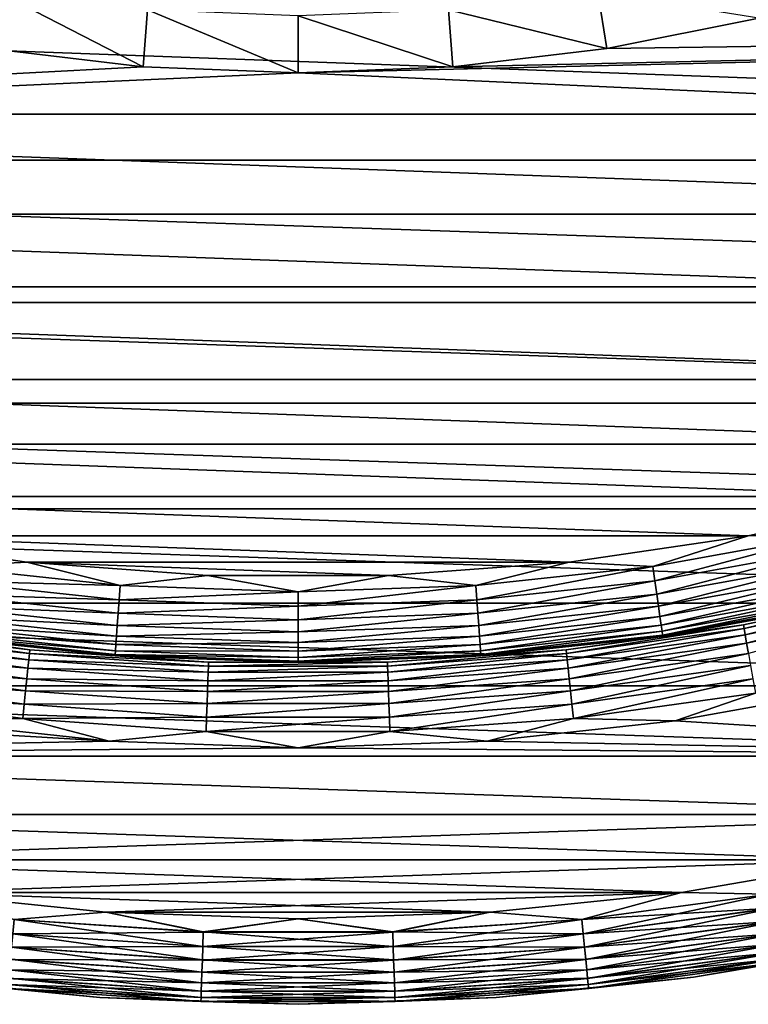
# Model space of a CAD drawing. Header units: metres. Extents: x -17 to 65, y -30 to 30.
# Tile 10 of 256: x -1.6 to 2.6, y -17 to -11.2. Entities that reach past the tile are written whole.
import ezdxf

# ---------------------------------------------------------------- set-up
doc = ezdxf.new("R2010")
doc.units = ezdxf.units.M
doc.layers.add('solid_508461', color=7, linetype='CONTINUOUS')

msp = doc.modelspace()

# ---------------------------------------------------------------- linework, layer by layer
at = {"layer": 'solid_508461'}
for points in [[(-1.754725, -11.078887, 40.923206), (-1.806923, -11.407784, 41.5), (-0.9061, -11.514395, 41.5)], [(-0.880076, -11.182409, 40.923206), (-1.754725, -11.078887, 40.923206), (-0.9061, -11.514395, 41.5)], [(1.754719, -11.078888, 40.923206), (0.880071, -11.182409, 40.923206), (1.806923, -11.407784, 41.5)], [(1.754719, -11.078888, 40.923206), (1.806923, -11.407784, 41.5), (2.6961, -11.230918, 41.5)], [(9.276792, -11.144107, -48.5), (8.438457, -11.791624, -48.5), (-9.276782, -11.144115, -48.5)], [(8.438457, -11.791624, -48.5), (-8.438447, -11.791631, -48.5), (-9.276782, -11.144115, -48.5)], [(-0.880076, -11.182409, 40.923206), (-0.9061, -11.514395, 41.5), (0, -11.55, 41.5)], [(-0.000002, -11.216988, 40.923206), (-0.880076, -11.182409, 40.923206), (0, -11.55, 41.5)], [(0.880071, -11.182409, 40.923206), (-0.000002, -11.216988, 40.923206), (0.9061, -11.514395, 41.5)], [(-0.000002, -11.216988, 40.923206), (0, -11.55, 41.5), (0.9061, -11.514395, 41.5)], [(0.880071, -11.182409, 40.923206), (0.9061, -11.514395, 41.5), (1.806923, -11.407784, 41.5)], [(2.6961, -11.230918, 41.5), (1.806923, -11.407784, 41.5), (12.055623, -11.26552, 41.5)], [(0, -11.55, 41.5), (11.258493, -12.062182, 41.5), (12.055623, -11.26552, 41.5)], [(0.9061, -11.514395, 41.5), (0, -11.55, 41.5), (12.055623, -11.26552, 41.5)], [(1.806923, -11.407784, 41.5), (0.9061, -11.514395, 41.5), (12.055623, -11.26552, 41.5)], [(-0.9061, -11.514395, 41.5), (-1.806923, -11.407784, 41.5), (-11.258415, -12.062255, 41.5)], [(0, -11.55, 41.5), (-0.9061, -11.514395, 41.5), (-11.258415, -12.062255, 41.5)], [(0, -11.55, 41.5), (-11.258415, -12.062255, 41.5), (11.258493, -12.062182, 41.5)], [(8.438457, -11.791624, -48.5), (7.554987, -12.37627, -48.5), (-8.438447, -11.791631, -48.5)], [(7.554987, -12.37627, -48.5), (-7.554977, -12.376277, -48.5), (-8.438447, -11.791631, -48.5)], [(-11.258415, -12.062255, 41.5), (10.408889, -12.802537, 41.5), (11.258493, -12.062182, 41.5)], [(-11.258415, -12.062255, 41.5), (-10.408801, -12.802608, 41.5), (10.408889, -12.802537, 41.5)], [(7.554987, -12.37627, -48.5), (6.631217, -12.894841, -48.5), (-7.554977, -12.376277, -48.5)], [(6.631217, -12.894841, -48.5), (-6.631207, -12.894847, -48.5), (-7.554977, -12.376277, -48.5)], [(-10.408801, -12.802608, 41.5), (9.510897, -13.483057, 41.5), (10.408889, -12.802537, 41.5)], [(-10.408801, -12.802608, 41.5), (-9.510798, -13.483127, 41.5), (9.510897, -13.483057, 41.5)], [(6.631217, -12.894841, -48.5), (5.672134, -13.344544, -48.5), (-6.631207, -12.894847, -48.5)], [(5.672134, -13.344544, -48.5), (-5.672122, -13.344549, -48.5), (-6.631207, -12.894847, -48.5)], [(5.672134, -13.344544, -48.5), (4.682668, -13.723065, -48.5), (-5.672122, -13.344549, -48.5)], [(4.682668, -13.723065, -48.5), (-4.682656, -13.723069, -48.5), (-5.672122, -13.344549, -48.5)], [(-9.510798, -13.483127, 41.5), (8.568712, -14.100607, 41.5), (9.510897, -13.483057, 41.5)], [(-9.510798, -13.483127, 41.5), (-8.568603, -14.100674, 41.5), (8.568712, -14.100607, 41.5)], [(4.682668, -13.723065, -48.5), (3.668225, -14.028333, -48.5), (-4.682656, -13.723069, -48.5)], [(3.668225, -14.028333, -48.5), (-3.668213, -14.028336, -48.5), (-4.682656, -13.723069, -48.5)], [(3.668225, -14.028333, -48.5), (2.6343, -14.258697, -48.5), (-3.668213, -14.028336, -48.5)], [(2.6343, -14.258697, -48.5), (-2.634288, -14.258699, -48.5), (-3.668213, -14.028336, -48.5)], [(3.100652, -14.253469, -48.492405), (2.6343, -14.258697, -48.5), (3.668225, -14.028333, -48.5)], [(-8.568603, -14.100674, 41.5), (7.586634, -14.652402, 41.5), (8.568712, -14.100607, 41.5)], [(-8.568603, -14.100674, 41.5), (-7.586513, -14.652465, 41.5), (7.586634, -14.652402, 41.5)], [(2.6343, -14.258697, -48.5), (1.586203, -14.412975, -48.5), (-2.634288, -14.258699, -48.5)], [(1.586203, -14.412975, -48.5), (-1.58619, -14.412977, -48.5), (-2.634288, -14.258699, -48.5)], [(-2.075922, -14.438352, -48.492405), (-2.634288, -14.258699, -48.5), (-1.58619, -14.412977, -48.5)], [(2.075922, -14.438352, -48.492405), (1.586203, -14.412975, -48.5), (2.6343, -14.258697, -48.5)], [(2.075922, -14.438352, -48.492405), (2.6343, -14.258697, -48.5), (3.100652, -14.253469, -48.492405)], [(2.075922, -14.438352, -48.492405), (3.100652, -14.253469, -48.492405), (2.087914, -14.521762, -48.469818)], [(3.100652, -14.253469, -48.492405), (3.118565, -14.335812, -48.469818), (2.087914, -14.521762, -48.469818)], [(2.087914, -14.521762, -48.469818), (3.118565, -14.335812, -48.469818), (2.099165, -14.600016, -48.432926)], [(3.118565, -14.335812, -48.469818), (3.13537, -14.413064, -48.432926), (2.099165, -14.600016, -48.432926)], [(-2.075922, -14.438352, -48.492405), (-1.040612, -14.549659, -48.492405), (-2.087914, -14.521762, -48.469818)], [(-2.075922, -14.438352, -48.492405), (-1.58619, -14.412977, -48.5), (-1.040612, -14.549659, -48.492405)], [(1.586203, -14.412975, -48.5), (0.529645, -14.490323, -48.5), (-1.58619, -14.412977, -48.5)], [(0.529645, -14.490323, -48.5), (-0.529632, -14.490323, -48.5), (-1.58619, -14.412977, -48.5)], [(-1.040612, -14.549659, -48.492405), (-1.58619, -14.412977, -48.5), (-0.529632, -14.490323, -48.5)], [(1.040612, -14.549659, -48.492405), (0.529645, -14.490323, -48.5), (1.586203, -14.412975, -48.5)], [(1.040612, -14.549659, -48.492405), (1.586203, -14.412975, -48.5), (2.075922, -14.438352, -48.492405)], [(1.040612, -14.549659, -48.492405), (2.075922, -14.438352, -48.492405), (1.046624, -14.633712, -48.469818)], [(2.075922, -14.438352, -48.492405), (2.087914, -14.521762, -48.469818), (1.046624, -14.633712, -48.469818)], [(2.099165, -14.600016, -48.432926), (3.13537, -14.413064, -48.432926), (2.109333, -14.670732, -48.382854)], [(3.13537, -14.413064, -48.432926), (3.150557, -14.482875, -48.382854), (2.109333, -14.670732, -48.382854)], [(-1.040612, -14.549659, -48.492405), (-0.529632, -14.490323, -48.5), (0, -14.586824, -48.492405)], [(0, -14.586824, -48.492405), (-0.529632, -14.490323, -48.5), (0.529645, -14.490323, -48.5)], [(0, -14.586824, -48.492405), (0.529645, -14.490323, -48.5), (1.040612, -14.549659, -48.492405)], [(2.109333, -14.670732, -48.382854), (3.150557, -14.482875, -48.382854), (2.118107, -14.731756, -48.321125)], [(3.150557, -14.482875, -48.382854), (3.163662, -14.543118, -48.321125), (2.118107, -14.731756, -48.321125)], [(-2.087914, -14.521762, -48.469818), (-1.046624, -14.633712, -48.469818), (-2.099165, -14.600016, -48.432926)], [(-1.040612, -14.549659, -48.492405), (-1.046624, -14.633712, -48.469818), (-2.087914, -14.521762, -48.469818)], [(-1.040612, -14.549659, -48.492405), (0, -14.586824, -48.492405), (-1.046624, -14.633712, -48.469818)], [(1.040612, -14.549659, -48.492405), (1.046624, -14.633712, -48.469818), (0, -14.671092, -48.469818)], [(0, -14.586824, -48.492405), (1.040612, -14.549659, -48.492405), (0, -14.671092, -48.469818)], [(1.046624, -14.633712, -48.469818), (2.087914, -14.521762, -48.469818), (1.052264, -14.712569, -48.432926)], [(2.087914, -14.521762, -48.469818), (2.099165, -14.600016, -48.432926), (1.052264, -14.712569, -48.432926)], [(2.118107, -14.731756, -48.321125), (3.163662, -14.543118, -48.321125), (2.12522, -14.781232, -48.249622)], [(3.163662, -14.543118, -48.321125), (3.174287, -14.59196, -48.249622), (2.12522, -14.781232, -48.249622)], [(2.606023, -14.779493, -46.713779), (3.188483, -14.657202, -46.799999), (3.630641, -14.561704, -46.713779)], [(2.606023, -14.779493, -46.713779), (3.630641, -14.561704, -46.713779), (2.609928, -14.801636, -46.629482)], [(3.630641, -14.561704, -46.713779), (3.63608, -14.58352, -46.629482), (2.609928, -14.801636, -46.629482)], [(-2.099165, -14.600016, -48.432926), (-1.052264, -14.712569, -48.432926), (-2.109333, -14.670732, -48.382854)], [(-1.046624, -14.633712, -48.469818), (-1.052264, -14.712569, -48.432926), (-2.099165, -14.600016, -48.432926)], [(0, -14.586824, -48.492405), (0, -14.671092, -48.469818), (-1.046624, -14.633712, -48.469818)], [(1.052264, -14.712569, -48.432926), (2.099165, -14.600016, -48.432926), (1.05736, -14.783831, -48.382854)], [(2.099165, -14.600016, -48.432926), (2.109333, -14.670732, -48.382854), (1.05736, -14.783831, -48.382854)], [(2.12522, -14.781232, -48.249622), (3.174287, -14.59196, -48.249622), (2.130457, -14.817652, -48.170517)], [(3.174287, -14.59196, -48.249622), (3.182108, -14.627913, -48.170517), (2.130457, -14.817652, -48.170517)], [(2.130457, -14.817652, -48.170517), (3.182108, -14.627913, -48.170517), (2.133657, -14.839908, -48.086224)], [(3.182108, -14.627913, -48.170517), (3.186887, -14.649884, -48.086224), (2.133657, -14.839908, -48.086224)], [(2.609928, -14.801636, -46.629482), (3.63608, -14.58352, -46.629482), (2.616317, -14.837872, -46.550377)], [(3.63608, -14.58352, -46.629482), (3.644981, -14.619222, -46.550377), (2.616317, -14.837872, -46.550377)], [(2.616317, -14.837872, -46.550377), (3.644981, -14.619222, -46.550377), (2.624997, -14.887096, -46.478874)], [(3.644981, -14.619222, -46.550377), (3.657074, -14.667722, -46.478874), (2.624997, -14.887096, -46.478874)], [(-7.586513, -14.652465, 41.5), (6.569344, -15.13584, 41.5), (7.586634, -14.652402, 41.5)], [(-7.586513, -14.652465, 41.5), (-6.569211, -15.135898, 41.5), (6.569344, -15.13584, 41.5)], [(-2.109333, -14.670732, -48.382854), (-1.05736, -14.783831, -48.382854), (-2.118107, -14.731756, -48.321125)], [(-1.052264, -14.712569, -48.432926), (-1.05736, -14.783831, -48.382854), (-2.109333, -14.670732, -48.382854)], [(-1.046624, -14.633712, -48.469818), (0, -14.671092, -48.469818), (-1.052264, -14.712569, -48.432926)], [(0, -14.671092, -48.469818), (0, -14.750151, -48.432926), (-1.052264, -14.712569, -48.432926)], [(1.046624, -14.633712, -48.469818), (1.052264, -14.712569, -48.432926), (0, -14.750151, -48.432926)], [(0, -14.671092, -48.469818), (1.046624, -14.633712, -48.469818), (0, -14.750151, -48.432926)], [(1.05736, -14.783831, -48.382854), (2.109333, -14.670732, -48.382854), (1.061759, -14.845325, -48.321125)], [(2.109333, -14.670732, -48.382854), (2.118107, -14.731756, -48.321125), (1.061759, -14.845325, -48.321125)], [(2.133657, -14.839908, -48.086224), (3.186887, -14.649884, -48.086224), (2.134725, -14.847322, -48)], [(3.186887, -14.649884, -48.086224), (3.188483, -14.657202, -48), (2.134725, -14.847322, -48)], [(2.134725, -14.847322, -46.799999), (2.134725, -14.847322, -48), (3.188483, -14.657202, -48)], [(3.188483, -14.657202, -46.799999), (2.134725, -14.847322, -46.799999), (3.188483, -14.657202, -48)], [(2.606023, -14.779493, -46.713779), (2.134725, -14.847322, -46.799999), (3.188483, -14.657202, -46.799999)], [(2.624997, -14.887096, -46.478874), (3.657074, -14.667722, -46.478874), (2.635702, -14.947811, -46.417145)], [(-2.118107, -14.731756, -48.321125), (-1.061759, -14.845325, -48.321125), (-2.12522, -14.781232, -48.249622)], [(-1.05736, -14.783831, -48.382854), (-1.061759, -14.845325, -48.321125), (-2.118107, -14.731756, -48.321125)], [(-1.052264, -14.712569, -48.432926), (0, -14.750151, -48.432926), (-1.05736, -14.783831, -48.382854)], [(1.052264, -14.712569, -48.432926), (1.05736, -14.783831, -48.382854), (0, -14.821594, -48.382854)], [(0, -14.750151, -48.432926), (1.052264, -14.712569, -48.432926), (0, -14.821594, -48.382854)], [(1.061759, -14.845325, -48.321125), (2.118107, -14.731756, -48.321125), (1.065324, -14.895183, -48.249622)], [(2.118107, -14.731756, -48.321125), (2.12522, -14.781232, -48.249622), (1.065324, -14.895183, -48.249622)], [(-2.609928, -14.801636, -46.629482), (-1.57106, -14.947639, -46.629482), (-2.616317, -14.837872, -46.550377)], [(-2.606023, -14.779493, -46.713779), (-1.56871, -14.925278, -46.713779), (-2.609928, -14.801636, -46.629482)], [(-1.56871, -14.925278, -46.713779), (-1.57106, -14.947639, -46.629482), (-2.609928, -14.801636, -46.629482)], [(-2.606023, -14.779493, -46.713779), (-2.134725, -14.847322, -46.799999), (-1.56871, -14.925278, -46.713779)], [(-2.12522, -14.781232, -48.249622), (-1.065324, -14.895183, -48.249622), (-2.130457, -14.817652, -48.170517)], [(-1.061759, -14.845325, -48.321125), (-1.065324, -14.895183, -48.249622), (-2.12522, -14.781232, -48.249622)], [(-1.05736, -14.783831, -48.382854), (0, -14.821594, -48.382854), (-1.061759, -14.845325, -48.321125)], [(0, -14.750151, -48.432926), (0, -14.821594, -48.382854), (-1.05736, -14.783831, -48.382854)], [(1.05736, -14.783831, -48.382854), (1.061759, -14.845325, -48.321125), (0, -14.883246, -48.321125)], [(0, -14.821594, -48.382854), (1.05736, -14.783831, -48.382854), (0, -14.883246, -48.321125)], [(1.065324, -14.895183, -48.249622), (2.12522, -14.781232, -48.249622), (1.067949, -14.931883, -48.170517)], [(2.12522, -14.781232, -48.249622), (2.130457, -14.817652, -48.170517), (1.067949, -14.931883, -48.170517)], [(1.56871, -14.925278, -46.713779), (2.134725, -14.847322, -46.799999), (2.606023, -14.779493, -46.713779)], [(1.56871, -14.925278, -46.713779), (2.606023, -14.779493, -46.713779), (1.57106, -14.947639, -46.629482)], [(2.606023, -14.779493, -46.713779), (2.609928, -14.801636, -46.629482), (1.57106, -14.947639, -46.629482)], [(1.57106, -14.947639, -46.629482), (2.609928, -14.801636, -46.629482), (1.574906, -14.984232, -46.550377)], [(2.609928, -14.801636, -46.629482), (2.616317, -14.837872, -46.550377), (1.574906, -14.984232, -46.550377)], [(-2.616317, -14.837872, -46.550377), (-1.574906, -14.984232, -46.550377), (-2.624997, -14.887096, -46.478874)], [(-1.57106, -14.947639, -46.629482), (-1.574906, -14.984232, -46.550377), (-2.616317, -14.837872, -46.550377)], [(-2.133657, -14.839908, -48.086224), (-1.069553, -14.95431, -48.086224), (-2.134725, -14.847322, -48)], [(-2.134725, -14.847322, -46.799999), (-2.134725, -14.847322, -48), (-1.070089, -14.961782, -48)], [(-1.069553, -14.95431, -48.086224), (-1.070089, -14.961782, -48), (-2.134725, -14.847322, -48)], [(-1.070089, -14.961782, -46.799999), (-2.134725, -14.847322, -46.799999), (-1.070089, -14.961782, -48)], [(-1.56871, -14.925278, -46.713779), (-2.134725, -14.847322, -46.799999), (-1.070089, -14.961782, -46.799999)], [(-2.130457, -14.817652, -48.170517), (-1.067949, -14.931883, -48.170517), (-2.133657, -14.839908, -48.086224)], [(-1.067949, -14.931883, -48.170517), (-1.069553, -14.95431, -48.086224), (-2.133657, -14.839908, -48.086224)], [(-1.065324, -14.895183, -48.249622), (-1.067949, -14.931883, -48.170517), (-2.130457, -14.817652, -48.170517)], [(-1.061759, -14.845325, -48.321125), (0, -14.883246, -48.321125), (-1.065324, -14.895183, -48.249622)], [(0, -14.821594, -48.382854), (0, -14.883246, -48.321125), (-1.061759, -14.845325, -48.321125)], [(1.061759, -14.845325, -48.321125), (1.065324, -14.895183, -48.249622), (0, -14.93323, -48.249622)], [(0, -14.883246, -48.321125), (1.061759, -14.845325, -48.321125), (0, -14.93323, -48.249622)], [(1.067949, -14.931883, -48.170517), (2.130457, -14.817652, -48.170517), (1.069553, -14.95431, -48.086224)], [(2.130457, -14.817652, -48.170517), (2.133657, -14.839908, -48.086224), (1.069553, -14.95431, -48.086224)], [(1.069553, -14.95431, -48.086224), (2.133657, -14.839908, -48.086224), (1.070089, -14.961782, -48)], [(2.133657, -14.839908, -48.086224), (2.134725, -14.847322, -48), (1.070089, -14.961782, -48)], [(1.070089, -14.961782, -46.799999), (1.070089, -14.961782, -48), (2.134725, -14.847322, -48)], [(2.134725, -14.847322, -46.799999), (1.070089, -14.961782, -46.799999), (2.134725, -14.847322, -48)], [(1.56871, -14.925278, -46.713779), (1.070089, -14.961782, -46.799999), (2.134725, -14.847322, -46.799999)], [(1.574906, -14.984232, -46.550377), (2.616317, -14.837872, -46.550377), (1.580131, -15.033942, -46.478874)], [(2.616317, -14.837872, -46.550377), (2.624997, -14.887096, -46.478874), (1.580131, -15.033942, -46.478874)], [(-2.624997, -14.887096, -46.478874), (-1.580131, -15.033942, -46.478874), (-2.635702, -14.947811, -46.417145)], [(-1.574906, -14.984232, -46.550377), (-1.580131, -15.033942, -46.478874), (-2.624997, -14.887096, -46.478874)], [(-1.065324, -14.895183, -48.249622), (0, -14.93323, -48.249622), (-1.067949, -14.931883, -48.170517)], [(0, -14.883246, -48.321125), (0, -14.93323, -48.249622), (-1.065324, -14.895183, -48.249622)], [(1.065324, -14.895183, -48.249622), (1.067949, -14.931883, -48.170517), (0, -14.970025, -48.170517)], [(0, -14.93323, -48.249622), (1.065324, -14.895183, -48.249622), (0, -14.970025, -48.170517)], [(1.580131, -15.033942, -46.478874), (2.624997, -14.887096, -46.478874), (1.586575, -15.095257, -46.417145)], [(2.624997, -14.887096, -46.478874), (2.635702, -14.947811, -46.417145), (1.586575, -15.095257, -46.417145)], [(-2.635702, -14.947811, -46.417145), (-1.586575, -15.095257, -46.417145), (-2.648108, -15.018169, -46.367073)], [(-1.580131, -15.033942, -46.478874), (-1.586575, -15.095257, -46.417145), (-2.635702, -14.947811, -46.417145)], [(-1.57106, -14.947639, -46.629482), (-0.524539, -15.020819, -46.629482), (-1.574906, -14.984232, -46.550377)], [(-1.56871, -14.925278, -46.713779), (-0.523754, -14.998348, -46.713779), (-1.57106, -14.947639, -46.629482)], [(-0.523754, -14.998348, -46.713779), (-0.524539, -15.020819, -46.629482), (-1.57106, -14.947639, -46.629482)], [(-1.56871, -14.925278, -46.713779), (-1.070089, -14.961782, -46.799999), (-0.523754, -14.998348, -46.713779)], [(-1.069553, -14.95431, -48.086224), (0, -14.99251, -48.086224), (-1.070089, -14.961782, -48)], [(-1.070089, -14.961782, -46.799999), (-1.070089, -14.961782, -48), (0, -15, -48)], [(0, -14.99251, -48.086224), (0, -15, -48), (-1.070089, -14.961782, -48)], [(0, -15, -46.799999), (-1.070089, -14.961782, -46.799999), (0, -15, -48)], [(-0.523754, -14.998348, -46.713779), (-1.070089, -14.961782, -46.799999), (0, -15, -46.799999)], [(-1.067949, -14.931883, -48.170517), (0, -14.970025, -48.170517), (-1.069553, -14.95431, -48.086224)], [(0, -14.970025, -48.170517), (0, -14.99251, -48.086224), (-1.069553, -14.95431, -48.086224)], [(0, -14.93323, -48.249622), (0, -14.970025, -48.170517), (-1.067949, -14.931883, -48.170517)], [(1.067949, -14.931883, -48.170517), (1.069553, -14.95431, -48.086224), (0, -14.99251, -48.086224)], [(0, -14.970025, -48.170517), (1.067949, -14.931883, -48.170517), (0, -14.99251, -48.086224)], [(1.069553, -14.95431, -48.086224), (1.070089, -14.961782, -48), (0, -15, -48)], [(0, -14.99251, -48.086224), (1.069553, -14.95431, -48.086224), (0, -15, -48)], [(0, -15, -46.799999), (0, -15, -48), (1.070089, -14.961782, -48)], [(1.070089, -14.961782, -46.799999), (0, -15, -46.799999), (1.070089, -14.961782, -48)], [(0.523754, -14.998348, -46.713779), (0, -15, -46.799999), (1.070089, -14.961782, -46.799999)], [(0.523754, -14.998348, -46.713779), (1.070089, -14.961782, -46.799999), (1.56871, -14.925278, -46.713779)], [(0.523754, -14.998348, -46.713779), (1.56871, -14.925278, -46.713779), (0.524539, -15.020819, -46.629482)], [(1.56871, -14.925278, -46.713779), (1.57106, -14.947639, -46.629482), (0.524539, -15.020819, -46.629482)], [(0.524539, -15.020819, -46.629482), (1.57106, -14.947639, -46.629482), (0.525823, -15.057591, -46.550377)], [(1.57106, -14.947639, -46.629482), (1.574906, -14.984232, -46.550377), (0.525823, -15.057591, -46.550377)], [(1.586575, -15.095257, -46.417145), (2.635702, -14.947811, -46.417145), (1.594043, -15.166308, -46.367073)], [(2.635702, -14.947811, -46.417145), (2.648108, -15.018169, -46.367073), (1.594043, -15.166308, -46.367073)], [(-2.648108, -15.018169, -46.367073), (-1.594043, -15.166308, -46.367073), (-2.661837, -15.096027, -46.330185)], [(-1.586575, -15.095257, -46.417145), (-1.594043, -15.166308, -46.367073), (-2.648108, -15.018169, -46.367073)], [(-1.580131, -15.033942, -46.478874), (-0.527567, -15.107545, -46.478874), (-1.586575, -15.095257, -46.417145)], [(-1.574906, -14.984232, -46.550377), (-0.525823, -15.057591, -46.550377), (-1.580131, -15.033942, -46.478874)], [(-0.525823, -15.057591, -46.550377), (-0.527567, -15.107545, -46.478874), (-1.580131, -15.033942, -46.478874)], [(-0.524539, -15.020819, -46.629482), (-0.525823, -15.057591, -46.550377), (-1.574906, -14.984232, -46.550377)], [(0.524539, -15.020819, -46.629482), (0.525823, -15.057591, -46.550377), (-0.525823, -15.057591, -46.550377)], [(-0.524539, -15.020819, -46.629482), (0.524539, -15.020819, -46.629482), (-0.525823, -15.057591, -46.550377)], [(0.523754, -14.998348, -46.713779), (0.524539, -15.020819, -46.629482), (-0.524539, -15.020819, -46.629482)], [(-0.523754, -14.998348, -46.713779), (0.523754, -14.998348, -46.713779), (-0.524539, -15.020819, -46.629482)], [(-0.523754, -14.998348, -46.713779), (0, -15, -46.799999), (0.523754, -14.998348, -46.713779)], [(0.525823, -15.057591, -46.550377), (1.574906, -14.984232, -46.550377), (0.527567, -15.107545, -46.478874)], [(1.574906, -14.984232, -46.550377), (1.580131, -15.033942, -46.478874), (0.527567, -15.107545, -46.478874)], [(0.527567, -15.107545, -46.478874), (1.580131, -15.033942, -46.478874), (0.529719, -15.16916, -46.417145)], [(1.580131, -15.033942, -46.478874), (1.586575, -15.095257, -46.417145), (0.529719, -15.16916, -46.417145)], [(1.594043, -15.166308, -46.367073), (2.648108, -15.018169, -46.367073), (1.602307, -15.244935, -46.330185)], [(2.648108, -15.018169, -46.367073), (2.661837, -15.096027, -46.330185), (1.602307, -15.244935, -46.330185)], [(0.525823, -15.057591, -46.550377), (0.527567, -15.107545, -46.478874), (-0.527567, -15.107545, -46.478874)], [(-0.525823, -15.057591, -46.550377), (0.525823, -15.057591, -46.550377), (-0.527567, -15.107545, -46.478874)], [(-1.10598, -15.460489, -46.299999), (-5.521577, -15.548703, -46.299999), (-6.569249, -15.135882, -46.299999)], [(-2.206377, -15.342158, -46.299999), (-1.10598, -15.460489, -46.299999), (-6.569249, -15.135882, -46.299999)], [(-6.569211, -15.135898, 41.5), (5.521677, -15.548668, 41.5), (6.569344, -15.13584, 41.5)], [(-6.569211, -15.135898, 41.5), (-5.521536, -15.548717, 41.5), (5.521677, -15.548668, 41.5)], [(-2.661837, -15.096027, -46.330185), (-1.602307, -15.244935, -46.330185), (-2.67647, -15.179015, -46.307594)], [(-1.594043, -15.166308, -46.367073), (-1.602307, -15.244935, -46.330185), (-2.661837, -15.096027, -46.330185)], [(-1.586575, -15.095257, -46.417145), (-0.529719, -15.16916, -46.417145), (-1.594043, -15.166308, -46.367073)], [(-0.527567, -15.107545, -46.478874), (-0.529719, -15.16916, -46.417145), (-1.586575, -15.095257, -46.417145)], [(0.527567, -15.107545, -46.478874), (0.529719, -15.16916, -46.417145), (-0.529719, -15.16916, -46.417145)], [(-0.527567, -15.107545, -46.478874), (0.527567, -15.107545, -46.478874), (-0.529719, -15.16916, -46.417145)], [(0.529719, -15.16916, -46.417145), (1.586575, -15.095257, -46.417145), (0.532212, -15.240559, -46.367073)], [(1.586575, -15.095257, -46.417145), (1.594043, -15.166308, -46.367073), (0.532212, -15.240559, -46.367073)], [(1.602307, -15.244935, -46.330185), (2.661837, -15.096027, -46.330185), (1.611116, -15.328741, -46.307594)], [(2.661837, -15.096027, -46.330185), (2.67647, -15.179015, -46.307594), (1.611116, -15.328741, -46.307594)], [(2.206308, -15.342168, -46.299999), (3.295391, -15.145639, -46.299999), (5.521626, -15.548686, -46.299999)], [(2.67647, -15.179015, -46.307594), (3.295391, -15.145639, -46.299999), (2.206308, -15.342168, -46.299999)], [(-2.67647, -15.179015, -46.307594), (-1.611116, -15.328741, -46.307594), (-2.206377, -15.342158, -46.299999)], [(-1.602307, -15.244935, -46.330185), (-1.611116, -15.328741, -46.307594), (-2.67647, -15.179015, -46.307594)], [(-1.594043, -15.166308, -46.367073), (-0.532212, -15.240559, -46.367073), (-1.602307, -15.244935, -46.330185)], [(-0.529719, -15.16916, -46.417145), (-0.532212, -15.240559, -46.367073), (-1.594043, -15.166308, -46.367073)], [(0.529719, -15.16916, -46.417145), (0.532212, -15.240559, -46.367073), (-0.532212, -15.240559, -46.367073)], [(-0.529719, -15.16916, -46.417145), (0.529719, -15.16916, -46.417145), (-0.532212, -15.240559, -46.367073)], [(0.532212, -15.240559, -46.367073), (1.594043, -15.166308, -46.367073), (0.534971, -15.31957, -46.330185)], [(1.594043, -15.166308, -46.367073), (1.602307, -15.244935, -46.330185), (0.534971, -15.31957, -46.330185)], [(1.611116, -15.328741, -46.307594), (2.67647, -15.179015, -46.307594), (2.206308, -15.342168, -46.299999)], [(-1.602307, -15.244935, -46.330185), (-0.534971, -15.31957, -46.330185), (-1.611116, -15.328741, -46.307594)], [(-0.532212, -15.240559, -46.367073), (-0.534971, -15.31957, -46.330185), (-1.602307, -15.244935, -46.330185)], [(0.532212, -15.240559, -46.367073), (0.534971, -15.31957, -46.330185), (-0.534971, -15.31957, -46.330185)], [(-0.532212, -15.240559, -46.367073), (0.532212, -15.240559, -46.367073), (-0.534971, -15.31957, -46.330185)], [(0.534971, -15.31957, -46.330185), (1.602307, -15.244935, -46.330185), (0.537912, -15.403787, -46.307594)], [(1.602307, -15.244935, -46.330185), (1.611116, -15.328741, -46.307594), (0.537912, -15.403787, -46.307594)], [(-0.534971, -15.31957, -46.330185), (-0.537912, -15.403787, -46.307594), (-1.611116, -15.328741, -46.307594)], [(0.534971, -15.31957, -46.330185), (0.537912, -15.403787, -46.307594), (-0.537912, -15.403787, -46.307594)], [(-0.534971, -15.31957, -46.330185), (0.534971, -15.31957, -46.330185), (-0.537912, -15.403787, -46.307594)], [(-1.611116, -15.328741, -46.307594), (-1.10598, -15.460489, -46.299999), (-2.206377, -15.342158, -46.299999)], [(-1.611116, -15.328741, -46.307594), (-0.537912, -15.403787, -46.307594), (-1.10598, -15.460489, -46.299999)], [(0.537912, -15.403787, -46.307594), (1.611116, -15.328741, -46.307594), (1.10591, -15.460494, -46.299999)], [(1.611116, -15.328741, -46.307594), (2.206308, -15.342168, -46.299999), (1.10591, -15.460494, -46.299999)], [(1.10591, -15.460494, -46.299999), (2.206308, -15.342168, -46.299999), (5.521626, -15.548686, -46.299999)], [(-0.537912, -15.403787, -46.307594), (-0.000035, -15.5, -46.299999), (-1.10598, -15.460489, -46.299999)], [(-0.537912, -15.403787, -46.307594), (0.537912, -15.403787, -46.307594), (-0.000035, -15.5, -46.299999)], [(0.537912, -15.403787, -46.307594), (1.10591, -15.460494, -46.299999), (-0.000035, -15.5, -46.299999)], [(-1.10598, -15.460489, -46.299999), (-0.000035, -15.5, -46.299999), (-5.521577, -15.548703, -46.299999)], [(-0.000035, -15.5, -46.299999), (1.10591, -15.460494, -46.299999), (5.521626, -15.548686, -46.299999)], [(-0.000035, -15.5, -46.299999), (5.521626, -15.548686, -46.299999), (-5.521577, -15.548703, -46.299999)], [(5.521626, -15.548686, -46.299999), (4.4483, -15.88907, -46.299999), (-5.521577, -15.548703, -46.299999)], [(4.4483, -15.88907, -46.299999), (-4.44825, -15.889084, -46.299999), (-5.521577, -15.548703, -46.299999)], [(-5.521536, -15.548717, 41.5), (4.448354, -15.889054, 41.5), (5.521677, -15.548668, 41.5)], [(-5.521536, -15.548717, 41.5), (-4.448207, -15.889096, 41.5), (4.448354, -15.889054, 41.5)], [(4.4483, -15.88907, -46.299999), (3.354325, -16.155445, -46.299999), (-4.44825, -15.889084, -46.299999)], [(3.354325, -16.155445, -46.299999), (-3.354275, -16.155457, -46.299999), (-4.44825, -15.889084, -46.299999)], [(-4.448207, -15.889096, 41.5), (-3.354229, -16.155466, 41.5), (4.448354, -15.889054, 41.5)], [(-3.354229, -16.155466, 41.5), (3.354381, -16.155434, 41.5), (4.448354, -15.889054, 41.5)], [(3.354325, -16.155445, -46.299999), (2.244881, -16.346575, -46.299999), (-3.354275, -16.155457, -46.299999)], [(2.244881, -16.346575, -46.299999), (-2.244831, -16.346582, -46.299999), (-3.354275, -16.155457, -46.299999)], [(-3.354229, -16.155466, 41.5), (-2.244782, -16.346588, 41.5), (3.354381, -16.155434, 41.5)], [(-2.244782, -16.346588, 41.5), (2.244937, -16.346567, 41.5), (3.354381, -16.155434, 41.5)], [(2.758876, -16.355774, -46.292404), (2.244881, -16.346575, -46.299999), (3.354325, -16.155445, -46.299999)], [(2.758776, -16.355181, 41.492508), (3.354381, -16.155434, 41.5), (2.244937, -16.346567, 41.5)], [(2.244881, -16.346575, -46.299999), (1.125106, -16.461594, -46.299999), (-2.244831, -16.346582, -46.299999)], [(1.125106, -16.461594, -46.299999), (-1.125056, -16.461597, -46.299999), (-2.244831, -16.346582, -46.299999)], [(-1.66027, -16.503523, -46.292404), (-2.244831, -16.346582, -46.299999), (-1.125056, -16.461597, -46.299999)], [(-2.244782, -16.346588, 41.5), (-1.125004, -16.461601, 41.5), (2.244937, -16.346567, 41.5)], [(-1.660209, -16.502924, 41.492508), (-1.125004, -16.461601, 41.5), (-2.244782, -16.346588, 41.5)], [(-1.125004, -16.461601, 41.5), (1.125162, -16.46159, 41.5), (2.244937, -16.346567, 41.5)], [(1.66027, -16.503523, -46.292404), (1.125106, -16.461594, -46.299999), (2.244881, -16.346575, -46.299999)], [(1.660209, -16.502924, 41.492508), (2.244937, -16.346567, 41.5), (1.125162, -16.46159, 41.5)], [(1.660209, -16.502924, 41.492508), (2.758776, -16.355181, 41.492508), (2.244937, -16.346567, 41.5)], [(2.772796, -16.438301, 41.470024), (2.758776, -16.355181, 41.492508), (1.660209, -16.502924, 41.492508)], [(1.66027, -16.503523, -46.292404), (2.244881, -16.346575, -46.299999), (2.758876, -16.355774, -46.292404)], [(1.66027, -16.503523, -46.292404), (2.758876, -16.355774, -46.292404), (1.668705, -16.587366, -46.269817)], [(2.758876, -16.355774, -46.292404), (2.772892, -16.438868, -46.269817), (1.668705, -16.587366, -46.269817)], [(-1.66027, -16.503523, -46.292404), (-1.125056, -16.461597, -46.299999), (-0.554248, -16.577562, -46.292404)], [(-1.660209, -16.502924, 41.492508), (-0.554228, -16.57696, 41.492508), (-1.125004, -16.461601, 41.5)], [(1.125106, -16.461594, -46.299999), (0.000025, -16.499996, -46.299999), (-1.125056, -16.461597, -46.299999)], [(-0.554248, -16.577562, -46.292404), (-1.125056, -16.461597, -46.299999), (0.000025, -16.499996, -46.299999)], [(-1.125004, -16.461601, 41.5), (0.00008, -16.499996, 41.5), (1.125162, -16.46159, 41.5)], [(-0.554228, -16.57696, 41.492508), (0.00008, -16.499996, 41.5), (-1.125004, -16.461601, 41.5)], [(0.554248, -16.577562, -46.292404), (0.000025, -16.499996, -46.299999), (1.125106, -16.461594, -46.299999)], [(0.554228, -16.57696, 41.492508), (1.125162, -16.46159, 41.5), (0.00008, -16.499996, 41.5)], [(0.554228, -16.57696, 41.492508), (1.660209, -16.502924, 41.492508), (1.125162, -16.46159, 41.5)], [(0.554248, -16.577562, -46.292404), (1.125106, -16.461594, -46.299999), (1.66027, -16.503523, -46.292404)], [(1.668647, -16.586796, 41.470024), (2.772796, -16.438301, 41.470024), (1.660209, -16.502924, 41.492508)], [(2.785954, -16.516304, 41.433231), (2.772796, -16.438301, 41.470024), (1.668647, -16.586796, 41.470024)], [(1.668705, -16.587366, -46.269817), (2.772892, -16.438868, -46.269817), (1.676618, -16.666029, -46.232925)], [(2.772892, -16.438868, -46.269817), (2.786042, -16.516827, -46.232925), (1.676618, -16.666029, -46.232925)], [(-1.66027, -16.503523, -46.292404), (-0.554248, -16.577562, -46.292404), (-1.668705, -16.587366, -46.269817)], [(-1.668647, -16.586796, 41.470024), (-0.557045, -16.661209, 41.470024), (-1.660209, -16.502924, 41.492508)], [(-0.557045, -16.661209, 41.470024), (-0.554228, -16.57696, 41.492508), (-1.660209, -16.502924, 41.492508)], [(-0.554248, -16.577562, -46.292404), (0.000025, -16.499996, -46.299999), (0.554248, -16.577562, -46.292404)], [(-0.554228, -16.57696, 41.492508), (0.554228, -16.57696, 41.492508), (0.00008, -16.499996, 41.5)], [(1.668647, -16.586796, 41.470024), (1.660209, -16.502924, 41.492508), (0.554228, -16.57696, 41.492508)], [(0.554248, -16.577562, -46.292404), (1.66027, -16.503523, -46.292404), (0.557064, -16.661783, -46.269817)], [(1.66027, -16.503523, -46.292404), (1.668705, -16.587366, -46.269817), (0.557064, -16.661783, -46.269817)], [(1.676565, -16.665503, 41.433231), (2.785954, -16.516304, 41.433231), (1.668647, -16.586796, 41.470024)], [(2.797847, -16.586813, 41.383247), (2.785954, -16.516304, 41.433231), (1.676565, -16.665503, 41.433231)], [(1.676618, -16.666029, -46.232925), (2.786042, -16.516827, -46.232925), (1.683769, -16.737114, -46.182854)], [(2.786042, -16.516827, -46.232925), (2.797925, -16.587275, -46.182854), (1.683769, -16.737114, -46.182854)], [(-1.668705, -16.587366, -46.269817), (-0.557064, -16.661783, -46.269817), (-1.676618, -16.666029, -46.232925)], [(-1.676565, -16.665503, 41.433231), (-0.559688, -16.740269, 41.433231), (-1.668647, -16.586796, 41.470024)], [(-0.554248, -16.577562, -46.292404), (-0.557064, -16.661783, -46.269817), (-1.668705, -16.587366, -46.269817)], [(-0.559688, -16.740269, 41.433231), (-0.557045, -16.661209, 41.470024), (-1.668647, -16.586796, 41.470024)], [(0.554248, -16.577562, -46.292404), (0.557064, -16.661783, -46.269817), (-0.557064, -16.661783, -46.269817)], [(-0.554248, -16.577562, -46.292404), (0.554248, -16.577562, -46.292404), (-0.557064, -16.661783, -46.269817)], [(-0.557045, -16.661209, 41.470024), (0.557045, -16.661209, 41.470024), (-0.554228, -16.57696, 41.492508)], [(0.557045, -16.661209, 41.470024), (0.554228, -16.57696, 41.492508), (-0.554228, -16.57696, 41.492508)], [(0.557045, -16.661209, 41.470024), (1.668647, -16.586796, 41.470024), (0.554228, -16.57696, 41.492508)], [(1.676565, -16.665503, 41.433231), (1.668647, -16.586796, 41.470024), (0.557045, -16.661209, 41.470024)], [(0.557064, -16.661783, -46.269817), (1.668705, -16.587366, -46.269817), (0.559706, -16.740797, -46.232925)], [(1.668705, -16.587366, -46.269817), (1.676618, -16.666029, -46.232925), (0.559706, -16.740797, -46.232925)], [(1.683722, -16.736647, 41.383247), (2.797847, -16.586813, 41.383247), (1.676565, -16.665503, 41.433231)], [(2.808114, -16.64768, 41.321594), (2.797847, -16.586813, 41.383247), (1.683722, -16.736647, 41.383247)], [(1.683769, -16.737114, -46.182854), (2.797925, -16.587275, -46.182854), (1.68994, -16.798456, -46.121128)], [(2.797925, -16.587275, -46.182854), (2.808179, -16.648067, -46.121128), (1.68994, -16.798456, -46.121128)], [(1.689901, -16.798065, 41.321594), (2.808114, -16.64768, 41.321594), (1.683722, -16.736647, 41.383247)], [(2.816442, -16.697054, 41.250153), (2.808114, -16.64768, 41.321594), (1.689901, -16.798065, 41.321594)], [(2.314849, -16.84166, 41), (2.314849, -16.84166, -45.799999), (3.458777, -16.644424, -45.799999)], [(2.826353, -16.755808, -45.886223), (3.458777, -16.644424, -45.799999), (2.314849, -16.84166, -45.799999)], [(3.458777, -16.644424, 41), (2.314849, -16.84166, 41), (3.458777, -16.644424, -45.799999)], [(2.826336, -16.755705, 41.086823), (2.314849, -16.84166, 41), (3.458777, -16.644424, 41)], [(-1.676618, -16.666029, -46.232925), (-0.559706, -16.740797, -46.232925), (-1.683769, -16.737114, -46.182854)], [(-1.683722, -16.736647, 41.383247), (-0.562078, -16.811733, 41.383247), (-1.676565, -16.665503, 41.433231)], [(-0.557064, -16.661783, -46.269817), (-0.559706, -16.740797, -46.232925), (-1.676618, -16.666029, -46.232925)], [(-0.562078, -16.811733, 41.383247), (-0.559688, -16.740269, 41.433231), (-1.676565, -16.665503, 41.433231)], [(0.557064, -16.661783, -46.269817), (0.559706, -16.740797, -46.232925), (-0.559706, -16.740797, -46.232925)], [(-0.557064, -16.661783, -46.269817), (0.557064, -16.661783, -46.269817), (-0.559706, -16.740797, -46.232925)], [(-0.559688, -16.740269, 41.433231), (0.559688, -16.740269, 41.433231), (-0.557045, -16.661209, 41.470024)], [(0.559688, -16.740269, 41.433231), (0.557045, -16.661209, 41.470024), (-0.557045, -16.661209, 41.470024)], [(0.559688, -16.740269, 41.433231), (1.676565, -16.665503, 41.433231), (0.557045, -16.661209, 41.470024)], [(1.683722, -16.736647, 41.383247), (1.676565, -16.665503, 41.433231), (0.559688, -16.740269, 41.433231)], [(0.559706, -16.740797, -46.232925), (1.676618, -16.666029, -46.232925), (0.562093, -16.812201, -46.182854)], [(1.676618, -16.666029, -46.232925), (1.683769, -16.737114, -46.182854), (0.562093, -16.812201, -46.182854)], [(1.694913, -16.847885, 41.250153), (2.816442, -16.697054, 41.250153), (1.689901, -16.798065, 41.321594)], [(1.68994, -16.798456, -46.121128), (2.808179, -16.648067, -46.121128), (1.694943, -16.848188, -46.049622)], [(2.822579, -16.733431, 41.171093), (2.816442, -16.697054, 41.250153), (1.694913, -16.847885, 41.250153)], [(2.808179, -16.648067, -46.121128), (2.816493, -16.697355, -46.049622), (1.694943, -16.848188, -46.049622)], [(1.694943, -16.848188, -46.049622), (2.816493, -16.697355, -46.049622), (1.698626, -16.884798, -45.970516)], [(2.816493, -16.697355, -46.049622), (2.822613, -16.733637, -45.970516), (1.698626, -16.884798, -45.970516)], [(-1.683769, -16.737114, -46.182854), (-0.562093, -16.812201, -46.182854), (-1.68994, -16.798456, -46.121128)], [(-1.689901, -16.798065, 41.321594), (-0.56414, -16.873426, 41.321594), (-1.683722, -16.736647, 41.383247)], [(-0.559706, -16.740797, -46.232925), (-0.562093, -16.812201, -46.182854), (-1.683769, -16.737114, -46.182854)], [(-0.56414, -16.873426, 41.321594), (-0.562078, -16.811733, 41.383247), (-1.683722, -16.736647, 41.383247)], [(0.559706, -16.740797, -46.232925), (0.562093, -16.812201, -46.182854), (-0.562093, -16.812201, -46.182854)], [(-0.559706, -16.740797, -46.232925), (0.559706, -16.740797, -46.232925), (-0.562093, -16.812201, -46.182854)], [(-0.562078, -16.811733, 41.383247), (0.562078, -16.811733, 41.383247), (-0.559688, -16.740269, 41.433231)], [(0.562078, -16.811733, 41.383247), (0.559688, -16.740269, 41.433231), (-0.559688, -16.740269, 41.433231)], [(0.562078, -16.811733, 41.383247), (1.683722, -16.736647, 41.383247), (0.559688, -16.740269, 41.433231)], [(1.689901, -16.798065, 41.321594), (1.683722, -16.736647, 41.383247), (0.562078, -16.811733, 41.383247)], [(0.562093, -16.812201, -46.182854), (1.683769, -16.737114, -46.182854), (0.564153, -16.873817, -46.121128)], [(1.683769, -16.737114, -46.182854), (1.68994, -16.798456, -46.121128), (0.564153, -16.873817, -46.121128)], [(1.698606, -16.88459, 41.171093), (2.822579, -16.733431, 41.171093), (1.694913, -16.847885, 41.250153)], [(2.826336, -16.755705, 41.086823), (2.822579, -16.733431, 41.171093), (1.698606, -16.88459, 41.171093)], [(1.700866, -16.907064, 41.086823), (2.826336, -16.755705, 41.086823), (1.698606, -16.88459, 41.171093)], [(1.698626, -16.884798, -45.970516), (2.822613, -16.733637, -45.970516), (1.700877, -16.907169, -45.886223)], [(1.700866, -16.907064, 41.086823), (2.314849, -16.84166, 41), (2.826336, -16.755705, 41.086823)], [(2.822613, -16.733637, -45.970516), (2.826353, -16.755808, -45.886223), (1.700877, -16.907169, -45.886223)], [(1.700877, -16.907169, -45.886223), (2.826353, -16.755808, -45.886223), (2.314849, -16.84166, -45.799999)], [(-1.68994, -16.798456, -46.121128), (-0.564153, -16.873817, -46.121128), (-1.694943, -16.848188, -46.049622)], [(-1.694913, -16.847885, 41.250153), (-0.565813, -16.92347, 41.250153), (-1.689901, -16.798065, 41.321594)], [(-0.562093, -16.812201, -46.182854), (-0.564153, -16.873817, -46.121128), (-1.68994, -16.798456, -46.121128)], [(-0.565813, -16.92347, 41.250153), (-0.56414, -16.873426, 41.321594), (-1.689901, -16.798065, 41.321594)], [(0.562093, -16.812201, -46.182854), (0.564153, -16.873817, -46.121128), (-0.564153, -16.873817, -46.121128)], [(-0.562093, -16.812201, -46.182854), (0.562093, -16.812201, -46.182854), (-0.564153, -16.873817, -46.121128)], [(-0.56414, -16.873426, 41.321594), (0.56414, -16.873426, 41.321594), (-0.562078, -16.811733, 41.383247)], [(0.56414, -16.873426, 41.321594), (0.562078, -16.811733, 41.383247), (-0.562078, -16.811733, 41.383247)], [(0.56414, -16.873426, 41.321594), (1.689901, -16.798065, 41.321594), (0.562078, -16.811733, 41.383247)], [(1.694913, -16.847885, 41.250153), (1.689901, -16.798065, 41.321594), (0.56414, -16.873426, 41.321594)], [(0.564153, -16.873817, -46.121128), (1.68994, -16.798456, -46.121128), (0.565823, -16.923775, -46.049622)], [(1.68994, -16.798456, -46.121128), (1.694943, -16.848188, -46.049622), (0.565823, -16.923775, -46.049622)], [(-2.31485, -16.84166, 41), (-2.31485, -16.84166, -45.799999), (-1.160129, -16.960369, -45.799999)], [(-1.700877, -16.907169, -45.886223), (-1.160129, -16.960369, -45.799999), (-2.31485, -16.84166, -45.799999)], [(-1.160129, -16.960369, 41), (-2.31485, -16.84166, 41), (-1.160129, -16.960369, -45.799999)], [(-1.700866, -16.907064, 41.086823), (-2.31485, -16.84166, 41), (-1.160129, -16.960369, 41)], [(-1.694943, -16.848188, -46.049622), (-0.565823, -16.923775, -46.049622), (-1.698626, -16.884798, -45.970516)], [(-1.698606, -16.88459, 41.171093), (-0.567046, -16.96034, 41.171093), (-1.694913, -16.847885, 41.250153)], [(-0.564153, -16.873817, -46.121128), (-0.565823, -16.923775, -46.049622), (-1.694943, -16.848188, -46.049622)], [(-0.567046, -16.96034, 41.171093), (-0.565813, -16.92347, 41.250153), (-1.694913, -16.847885, 41.250153)], [(0.564153, -16.873817, -46.121128), (0.565823, -16.923775, -46.049622), (-0.565823, -16.923775, -46.049622)], [(-0.564153, -16.873817, -46.121128), (0.564153, -16.873817, -46.121128), (-0.565823, -16.923775, -46.049622)], [(-0.565813, -16.92347, 41.250153), (0.565813, -16.92347, 41.250153), (-0.56414, -16.873426, 41.321594)], [(0.565813, -16.92347, 41.250153), (0.56414, -16.873426, 41.321594), (-0.56414, -16.873426, 41.321594)], [(0.565813, -16.92347, 41.250153), (1.694913, -16.847885, 41.250153), (0.56414, -16.873426, 41.321594)], [(1.698606, -16.88459, 41.171093), (1.694913, -16.847885, 41.250153), (0.565813, -16.92347, 41.250153)], [(0.565823, -16.923775, -46.049622), (1.694943, -16.848188, -46.049622), (0.567053, -16.960548, -45.970516)], [(1.694943, -16.848188, -46.049622), (1.698626, -16.884798, -45.970516), (0.567053, -16.960548, -45.970516)], [(1.160128, -16.960369, 41), (1.160128, -16.960369, -45.799999), (2.314849, -16.84166, -45.799999)], [(1.700877, -16.907169, -45.886223), (2.314849, -16.84166, -45.799999), (1.160128, -16.960369, -45.799999)], [(2.314849, -16.84166, 41), (1.160128, -16.960369, 41), (2.314849, -16.84166, -45.799999)], [(1.700866, -16.907064, 41.086823), (1.160128, -16.960369, 41), (2.314849, -16.84166, 41)], [(-1.698626, -16.884798, -45.970516), (-0.567053, -16.960548, -45.970516), (-1.700877, -16.907169, -45.886223)], [(-1.700877, -16.907169, -45.886223), (-0.567804, -16.983021, -45.886223), (-1.160129, -16.960369, -45.799999)], [(-0.567053, -16.960548, -45.970516), (-0.567804, -16.983021, -45.886223), (-1.700877, -16.907169, -45.886223)], [(-1.700866, -16.907064, 41.086823), (-0.567801, -16.982914, 41.086823), (-1.698606, -16.88459, 41.171093)], [(-1.700866, -16.907064, 41.086823), (-1.160129, -16.960369, 41), (-0.567801, -16.982914, 41.086823)], [(-0.565823, -16.923775, -46.049622), (-0.567053, -16.960548, -45.970516), (-1.698626, -16.884798, -45.970516)], [(-0.567801, -16.982914, 41.086823), (-0.567046, -16.96034, 41.171093), (-1.698606, -16.88459, 41.171093)], [(0.565823, -16.923775, -46.049622), (0.567053, -16.960548, -45.970516), (-0.567053, -16.960548, -45.970516)], [(-0.565823, -16.923775, -46.049622), (0.565823, -16.923775, -46.049622), (-0.567053, -16.960548, -45.970516)], [(-0.567046, -16.96034, 41.171093), (0.567046, -16.96034, 41.171093), (-0.565813, -16.92347, 41.250153)], [(0.567046, -16.96034, 41.171093), (0.565813, -16.92347, 41.250153), (-0.565813, -16.92347, 41.250153)], [(0.567046, -16.96034, 41.171093), (1.698606, -16.88459, 41.171093), (0.565813, -16.92347, 41.250153)], [(1.700866, -16.907064, 41.086823), (1.698606, -16.88459, 41.171093), (0.567046, -16.96034, 41.171093)], [(0.567801, -16.982914, 41.086823), (1.700866, -16.907064, 41.086823), (0.567046, -16.96034, 41.171093)], [(0.567053, -16.960548, -45.970516), (1.698626, -16.884798, -45.970516), (0.567804, -16.983021, -45.886223)], [(0.567801, -16.982914, 41.086823), (1.160128, -16.960369, 41), (1.700866, -16.907064, 41.086823)], [(1.698626, -16.884798, -45.970516), (1.700877, -16.907169, -45.886223), (0.567804, -16.983021, -45.886223)], [(0.567804, -16.983021, -45.886223), (1.700877, -16.907169, -45.886223), (1.160128, -16.960369, -45.799999)], [(-1.160129, -16.960369, 41), (-1.160129, -16.960369, -45.799999), (0, -17, -45.799999)], [(-0.567804, -16.983021, -45.886223), (0, -17, -45.799999), (-1.160129, -16.960369, -45.799999)], [(-0.000001, -17, 41), (-1.160129, -16.960369, 41), (0, -17, -45.799999)], [(-0.567801, -16.982914, 41.086823), (-1.160129, -16.960369, 41), (-0.000001, -17, 41)], [(0.567053, -16.960548, -45.970516), (0.567804, -16.983021, -45.886223), (-0.567804, -16.983021, -45.886223)], [(-0.567053, -16.960548, -45.970516), (0.567053, -16.960548, -45.970516), (-0.567804, -16.983021, -45.886223)], [(-0.567804, -16.983021, -45.886223), (0.567804, -16.983021, -45.886223), (0, -17, -45.799999)], [(-0.567801, -16.982914, 41.086823), (0.567801, -16.982914, 41.086823), (-0.567046, -16.96034, 41.171093)], [(-0.567801, -16.982914, 41.086823), (-0.000001, -17, 41), (0.567801, -16.982914, 41.086823)], [(0.567801, -16.982914, 41.086823), (0.567046, -16.96034, 41.171093), (-0.567046, -16.96034, 41.171093)], [(-0.000001, -17, 41), (0, -17, -45.799999), (1.160128, -16.960369, -45.799999)], [(1.160128, -16.960369, 41), (-0.000001, -17, 41), (1.160128, -16.960369, -45.799999)], [(0.567801, -16.982914, 41.086823), (-0.000001, -17, 41), (1.160128, -16.960369, 41)], [(0.567804, -16.983021, -45.886223), (1.160128, -16.960369, -45.799999), (0, -17, -45.799999)]]:
    msp.add_3dface(points, dxfattribs=at)

doc.saveas('drawing.dxf')
